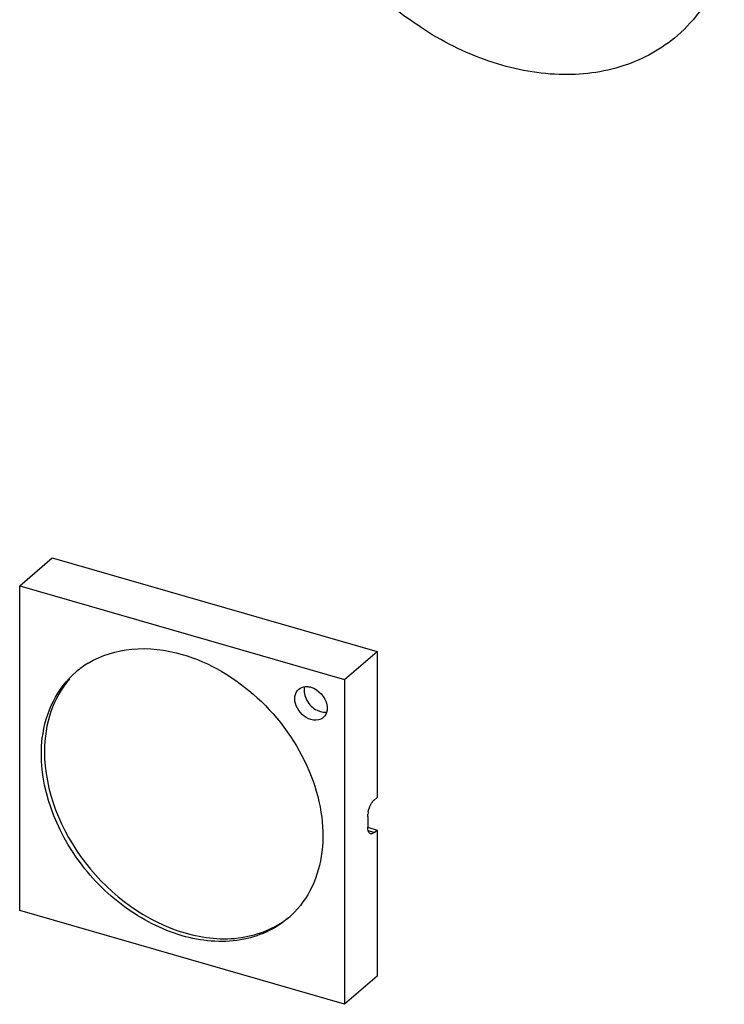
# Model space of a CAD drawing. Header units: millimetres. Extents: x 0 to 210, y 0 to 297.
# Tile 46 of 58: x 129.55 to 131.43, y 215.57 to 218.2. Entities that reach past the tile are written whole.
import ezdxf

# ---------------------------------------------------------------- set-up
doc = ezdxf.new("R2010")
doc.units = ezdxf.units.MM
doc.header["$LTSCALE"] = 19.36
doc.layers.get('0').update_dxf_attribs({"linetype": 'CONTINUOUS'})

msp = doc.modelspace()

# ---------------------------------------------------------------- linework, layer by layer
at = {"color": 7, "linetype": 'Continuous'}
for p, q in [((129.55421, 216.68759), (129.64088, 216.76265)), ((129.64088, 216.76265), (130.50691, 216.51265)), ((129.55421, 216.68759), (130.42024, 216.43759)), ((129.55421, 215.82157), (129.55421, 216.68759)), ((130.42024, 216.43759), (130.50691, 216.51265)), ((130.50691, 216.51265), (130.50691, 216.12293)), ((130.42024, 216.43759), (130.42024, 215.57157)), ((130.48945, 216.10292), (130.49212, 216.10776)), ((130.50719, 216.12285), (130.49903, 216.11578)), ((130.48207, 216.07256), (130.48241, 216.07866)), ((130.48236, 216.07248), (130.48236, 216.04361)), ((130.48202, 216.04352), (130.50719, 216.03625)), ((130.48241, 216.03819), (130.48207, 216.04369)), ((130.49903, 216.02918), (130.50719, 216.03625)), ((130.50691, 216.03633), (130.50691, 215.64662)), ((130.42024, 215.57128), (129.55421, 215.82128)), ((130.50691, 215.64633), (130.42024, 215.57128))]:
    msp.add_line(p, q, dxfattribs=at)
at = {"color": 9, "linetype": 'Continuous'}
msp.add_line((130.49903, 216.02918), (130.48336, 216.0337), dxfattribs=at)
at = {"color": 7, "linetype": 'Continuous'}
for centre, radius, start, end in [((129.8643, 216.2714), 0.24565, 121.23396, 130.87549), ((130.34478, 216.35767), 0.02851, 310.97589, 320.81198), ((130.55147, 216.07118), 0.06946, 168.6809, 173.81526), ((130.11093, 215.98673), 0.24436, 310.89329, 313.46755)]:
    msp.add_arc(centre, radius, start, end, dxfattribs=at)
for points, knots in [([(131.30761, 218.15572), (131.2663, 218.11995), (131.16455, 218.06358), (130.98622, 218.04215), (130.79747, 218.08051), (130.55048, 218.20592), (130.30638, 218.46565), (130.21779, 218.74276), (130.21779, 218.87664)], [0, 0, 0, 0, 0.1048771, 0.2163773, 0.3379736, 0.4691956, 0.7430601, 1, 1, 1, 1]), ([(131.45909, 218.51831), (131.45909, 218.44857), (131.43646, 218.31235), (131.35627, 218.19786), (131.30761, 218.15572)], [0, 0, 0, 0, 0.5200166, 1, 1, 1, 1]), ([(129.73693, 216.48144), (129.77175, 216.50256), (129.85698, 216.52843), (129.94408, 216.51731), (129.98723, 216.50486)], [0, 0, 0, 0, 0.4755772, 1, 1, 1, 1]), ([(129.98723, 216.50486), (130.06127, 216.48348), (130.20099, 216.39903), (130.31765, 216.2356), (130.36166, 216.08748), (130.36536, 215.98028), (130.33912, 215.88346), (130.30135, 215.83053), (130.27904, 215.80938)], [0, 0, 0, 0, 0.26249, 0.534669, 0.6640544, 0.7843363, 0.8953268, 1, 1, 1, 1]), ([(129.61454, 216.2812), (129.61872, 216.31537), (129.63715, 216.38123), (129.67902, 216.4359), (129.70355, 216.45714)], [0, 0, 0, 0, 0.5148367, 1, 1, 1, 1]), ([(129.68703, 216.43949), (129.6652, 216.41427), (129.63055, 216.35201), (129.62039, 216.28208), (129.62029, 216.24615)], [0, 0, 0, 0, 0.4814017, 1, 1, 1, 1]), ([(130.29802, 216.41173), (130.30271, 216.4158), (130.3113, 216.41911), (130.31978, 216.41905), (130.32204, 216.41886)], [0, 0, 0, 0, 0.7324407, 1, 1, 1, 1]), ([(130.33075, 216.33063), (130.32207, 216.33314), (130.30571, 216.34313), (130.28996, 216.36565), (130.28508, 216.39138), (130.29254, 216.40697), (130.29802, 216.41173)], [0, 0, 0, 0, 0.2648693, 0.5389735, 0.7871756, 1, 1, 1, 1]), ([(130.37318, 216.3703), (130.37373, 216.36744), (130.37491, 216.35692), (130.37175, 216.34562), (130.36688, 216.33965)], [0, 0, 0, 0, 0.2739303, 1, 1, 1, 1]), ([(130.36348, 216.33614), (130.36145, 216.33438), (130.35179, 216.32815), (130.33907, 216.32823), (130.33075, 216.33063)], [0, 0, 0, 0, 0.2365391, 1, 1, 1, 1]), ([(129.98723, 215.7543), (129.93211, 215.77021), (129.82491, 215.82641), (129.66401, 215.99024), (129.60107, 216.17103), (129.61454, 216.2812)], [0, 0, 0, 0, 0.250743, 0.5148794, 1, 1, 1, 1]), ([(129.62029, 216.24615), (129.62, 216.14043), (129.70719, 215.9268), (129.8915, 215.79156), (129.99556, 215.76152)], [0, 0, 0, 0, 0.4939506, 1, 1, 1, 1]), ([(130.48949, 216.0261), (130.48858, 216.02637), (130.48425, 216.0289), (130.48292, 216.03434), (130.48241, 216.03819)], [0, 0, 0, 0, 0.1975831, 1, 1, 1, 1]), ([(130.49874, 216.02926), (130.49798, 216.0286), (130.49538, 216.0266), (130.49172, 216.02546), (130.48949, 216.0261)], [0, 0, 0, 0, 0.3032894, 1, 1, 1, 1]), ([(130.27091, 215.80201), (130.23548, 215.77133), (130.13948, 215.72911), (130.0373, 215.73985), (129.98723, 215.7543)], [0, 0, 0, 0, 0.4735206, 1, 1, 1, 1]), ([(129.99556, 215.76152), (130.04381, 215.74759), (130.14193, 215.73671), (130.2353, 215.77419), (130.2708, 215.80224)], [0, 0, 0, 0, 0.5260642, 1, 1, 1, 1])]:
    msp.add_open_spline(points, degree=3, knots=knots, dxfattribs=at)
for points in [[(130.31391, 216.41881), (130.31214, 216.41265), (130.31209, 216.40589), (130.31325, 216.39958)], [(130.32204, 216.41886), (130.32498, 216.41861), (130.32791, 216.41805), (130.33075, 216.41724)], [(130.33075, 216.41724), (130.35101, 216.41139), (130.36921, 216.39101), (130.37318, 216.3703)], [(130.31325, 216.39958), (130.31437, 216.3935), (130.31662, 216.38757), (130.31962, 216.38216)], [(130.31962, 216.38216), (130.32578, 216.37105), (130.33565, 216.36132), (130.34704, 216.35569)], [(130.34704, 216.35569), (130.34983, 216.35431), (130.35275, 216.35315), (130.35575, 216.35228)], [(130.35575, 216.35228), (130.3611, 216.35074), (130.36687, 216.3501), (130.37239, 216.35081)], [(130.48336, 216.08481), (130.48461, 216.09106), (130.48664, 216.09721), (130.48945, 216.10292)], [(130.49212, 216.10776), (130.49396, 216.11072), (130.4961, 216.11358), (130.49874, 216.11586)]]:
    msp.add_open_spline(points, degree=3, dxfattribs=at)

doc.saveas('drawing.dxf')
